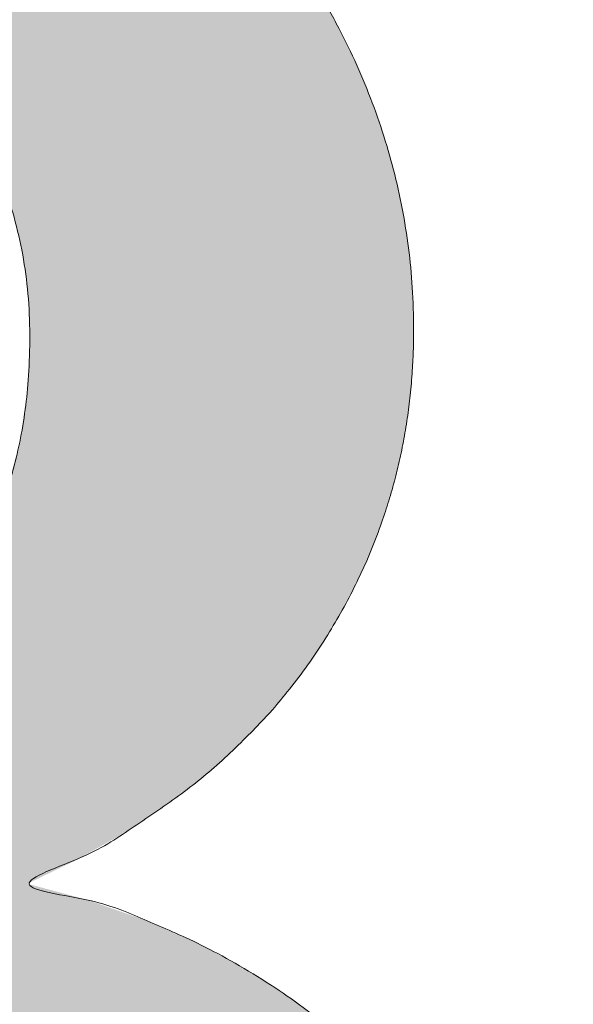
# Model space of a CAD drawing. Header units: inches. Extents: x -465 to -303, y -234 to 7.
# Tile 76 of 81: x -328.862 to -328.365, y 0.693 to 1.577. Entities that reach past the tile are written whole.
import ezdxf

# ---------------------------------------------------------------- set-up
doc = ezdxf.new("R2010")
doc.units = ezdxf.units.IN
doc.header["$LTSCALE"] = 32
doc.header["$MEASUREMENT"] = 0
doc.linetypes.add('Dash Style-1', pattern=[0.083328, 0.041656, -0.041672])
for name, color, linetype, lineweight in [('Black', 7, 'Continuous', 18), ('DashLine', 7, 'Dash Style-1', 13), ('DashLineFill', 7, 'Dash Style-1', 13), ('Drawing', 7, 'Continuous', 18), ('Metal-DeskStructure', 7, 'Continuous', 13), ('None', 7, 'Continuous', 18), ('Plastic-BracketCover', 7, 'Continuous', 13), ('SolidLine', 7, 'Continuous', 15), ('Wood_1-H', 7, 'Continuous', 13)]:
    doc.layers.add(name, color=color, linetype=linetype, lineweight=lineweight)
pattern_1 = [(45, (0, 0), (-1.61301565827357, 1.935715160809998), []), (45, (-1.0608, 1.0608), (-0.4723460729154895, 0.4167612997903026), [])]

# ---------------------------------------------------------------- blocks, each defined once
blk = doc.blocks.new('Group-9')
at = {"layer": 'Plastic-BracketCover', "color": 7}
for points, knots in [([(1.38164285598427, 0.884128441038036), (1.463766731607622, 0.884128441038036), (1.549581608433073, 0.884128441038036), (1.553272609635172, 0.8804374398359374), (1.555118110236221, 0.8730554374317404), (1.55696180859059, 0.8619824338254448), (1.55696180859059, 0.8453729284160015), (1.555118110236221, 0.8342999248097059), (1.553272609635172, 0.8269179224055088), (1.549581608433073, 0.8232269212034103), (1.463766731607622, 0.8232269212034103), (1.38164285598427, 0.8232269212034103), (1.255227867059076, 0.7604808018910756), (1.128812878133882, 0.6977346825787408), (1.119585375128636, 0.6940436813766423), (1.112203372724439, 0.692198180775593), (1.106666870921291, 0.6958891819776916), (1.104821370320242, 0.7106531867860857), (1.104821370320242, 0.7327991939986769), (1.106666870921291, 0.7457176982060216), (1.10851237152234, 0.7530997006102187), (1.114048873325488, 0.7567907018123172), (1.117739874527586, 0.7586362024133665), (1.181408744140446, 0.789086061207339), (1.245077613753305, 0.8195359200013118), (1.263532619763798, 0.8287634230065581), (1.304133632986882, 0.8453729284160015), (1.324432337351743, 0.8546004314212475), (1.324432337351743, 0.8555231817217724), (1.324432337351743, 0.856445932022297), (1.28383402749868, 0.871209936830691), (1.246923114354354, 0.8896649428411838), (1.18233149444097, 0.9201148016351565), (1.117739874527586, 0.9505646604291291), (1.114048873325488, 0.9524101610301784), (1.10851237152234, 0.9561011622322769), (1.106666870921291, 0.963483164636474), (1.104821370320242, 0.9745561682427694), (1.104821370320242, 0.9967021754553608), (1.107589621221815, 1.016079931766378), (1.121430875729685, 1.013311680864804), (1.128812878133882, 1.009620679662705), (1.255227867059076, 0.9468745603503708), (1.38164285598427, 0.884128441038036)], [0, 0, 0, 0.05246714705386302, 0.05482524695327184, 0.05718334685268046, 0.05954144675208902, 0.06189954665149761, 0.06484717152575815, 0.06779479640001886, 0.07074242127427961, 0.07369004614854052, 0.1392739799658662, 0.1392739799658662, 0.251980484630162, 0.251980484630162, 0.259917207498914, 0.267853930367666, 0.2757906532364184, 0.2837273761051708, 0.2916640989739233, 0.2996008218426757, 0.307537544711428, 0.31547426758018, 0.31547426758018, 0.4512108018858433, 0.4512108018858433, 0.4908944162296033, 0.5305780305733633, 0.5305780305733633, 0.5322202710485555, 0.5322202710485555, 0.6091019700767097, 0.6091019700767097, 0.7421406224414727, 0.7421406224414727, 0.7498287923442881, 0.7575169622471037, 0.7652051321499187, 0.7728933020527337, 0.7836567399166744, 0.8051836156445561, 0.8159470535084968, 0.8159470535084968, 1, 1, 1]), ([(1.132503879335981, 0.670086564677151), (1.139885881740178, 0.670086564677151), (1.149113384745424, 0.6682410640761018), (1.154649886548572, 0.6645500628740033), (1.15834088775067, 0.6608590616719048), (1.15834088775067, 0.5759669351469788), (1.15834088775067, 0.4947658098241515), (1.23400551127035, 0.4947658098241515), (1.309670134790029, 0.4947658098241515), (1.309670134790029, 0.5722759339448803), (1.309670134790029, 0.6516315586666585), (1.313361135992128, 0.655322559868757), (1.318897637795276, 0.6590135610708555), (1.328123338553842, 0.6608590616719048), (1.341041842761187, 0.6608590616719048), (1.350269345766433, 0.6590135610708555), (1.355805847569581, 0.655322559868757), (1.359496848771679, 0.6516315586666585), (1.359496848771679, 0.5722759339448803), (1.359496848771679, 0.4947658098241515), (1.452693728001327, 0.4947658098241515), (1.547736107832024, 0.4947658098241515), (1.553272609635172, 0.4910766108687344), (1.555118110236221, 0.4836946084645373), (1.55696180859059, 0.4726216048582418), (1.55696180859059, 0.4560120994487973), (1.555118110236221, 0.4449390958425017), (1.553272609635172, 0.4375570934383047), (1.547736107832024, 0.4338660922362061), (1.338274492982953, 0.4338660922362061), (1.117739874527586, 0.4338660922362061), (1.106666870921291, 0.4486300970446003), (1.106666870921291, 0.5565900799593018), (1.106666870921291, 0.6608590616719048), (1.11035787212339, 0.6645500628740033), (1.115894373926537, 0.6682410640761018), (1.126967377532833, 0.670086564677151), (1.132503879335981, 0.670086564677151)], [0, 0, 0, 0.005581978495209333, 0.01116395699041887, 0.0167459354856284, 0.02232791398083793, 0.1451300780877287, 0.1451300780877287, 0.2595592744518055, 0.2595592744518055, 0.3767794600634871, 0.3795704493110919, 0.3823614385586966, 0.3851524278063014, 0.3879434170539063, 0.3900366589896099, 0.3921299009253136, 0.3942231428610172, 0.3963163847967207, 0.4842315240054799, 0.4842315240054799, 0.5899392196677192, 0.5920324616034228, 0.5941257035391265, 0.5962189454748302, 0.598312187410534, 0.5999867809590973, 0.6016613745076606, 0.6033359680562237, 0.6050105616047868, 0.7933998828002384, 0.80512203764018, 0.8168441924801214, 0.9765556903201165, 0.9824167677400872, 0.988277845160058, 0.994138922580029, 1, 1, 1]), ([(1.237695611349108, 0.3644410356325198), (1.272760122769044, 0.3644410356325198), (1.326277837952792, 0.3422950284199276), (1.363187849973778, 0.3016940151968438), (1.385333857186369, 0.2426397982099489), (1.385333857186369, 0.1752790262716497), (1.385333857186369, 0.1503647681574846), (1.465612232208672, 0.1503647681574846), (1.549581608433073, 0.1503647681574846), (1.553272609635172, 0.1466755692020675), (1.555118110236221, 0.1392935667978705), (1.55696180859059, 0.1282205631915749), (1.55696180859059, 0.1116110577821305), (1.555118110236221, 0.1005380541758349), (1.553272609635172, 0.09315605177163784), (1.549581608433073, 0.08946505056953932), (1.339197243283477, 0.08946505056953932), (1.119585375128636, 0.08946505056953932), (1.106666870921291, 0.1042290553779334), (1.106666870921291, 0.161438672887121), (1.106666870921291, 0.2241847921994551), (1.11035787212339, 0.2500218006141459), (1.117739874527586, 0.2869300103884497), (1.139885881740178, 0.3238400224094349), (1.171259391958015, 0.3515225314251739), (1.213704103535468, 0.3644410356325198), (1.237695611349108, 0.3644410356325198)], [0, 0, 0, 0.06626756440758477, 0.13253512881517, 0.1988026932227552, 0.2650702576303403, 0.3039664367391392, 0.3039664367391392, 0.4292971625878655, 0.4350595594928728, 0.4408219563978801, 0.4465843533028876, 0.4523467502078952, 0.456956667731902, 0.4615665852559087, 0.4661765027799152, 0.4707864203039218, 0.728938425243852, 0.745073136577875, 0.7612078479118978, 0.8451067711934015, 0.8709223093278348, 0.8967378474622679, 0.922553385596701, 0.948368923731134, 0.9741844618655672, 1, 1, 1]), ([(1.243232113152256, 0.3016940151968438), (1.215549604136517, 0.3016940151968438), (1.178641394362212, 0.2813935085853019), (1.162031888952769, 0.2518673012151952), (1.156495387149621, 0.2204937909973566), (1.156495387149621, 0.1771245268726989), (1.156495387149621, 0.1503647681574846), (1.24600036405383, 0.1503647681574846), (1.335505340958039, 0.1503647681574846), (1.335505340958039, 0.1771245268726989), (1.335505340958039, 0.2297212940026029), (1.322586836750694, 0.2666295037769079), (1.296751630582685, 0.2906210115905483), (1.263532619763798, 0.3016940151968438), (1.243232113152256, 0.3016940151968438)], [0, 0, 0, 0.05309765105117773, 0.1061953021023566, 0.1592929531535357, 0.2123906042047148, 0.29793681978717, 0.29793681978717, 0.5840684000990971, 0.5840684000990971, 0.6696146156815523, 0.7522109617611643, 0.8348073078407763, 0.917403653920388, 1, 1, 1])]:
    blk.add_open_spline(points, degree=2, knots=knots, dxfattribs=at)
blk = doc.blocks.new('1BRPFY-Leg_Plate (2D)')
at = {"layer": 'DashLineFill', "linetype": 'Continuous', "lineweight": 13}
h = blk.add_hatch(dxfattribs=at)
h.set_pattern_fill('Steel', color=253, style=0, pattern_type=2)
h.set_pattern_definition(pattern_1)
edge = h.paths.add_edge_path()
edge.add_arc((-1.704724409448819, -1.704724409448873), 0.125984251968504, 179.9999999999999, 269.9999999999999)
edge.add_line((-1.704724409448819, -1.830708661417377), (1.704724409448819, -1.830708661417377))
edge.add_arc((1.704724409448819, -1.704724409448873), 0.125984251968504, 270.0000000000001, 360.0000000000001)
edge.add_line((1.830708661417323, -1.704724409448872), (1.830708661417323, 1.704724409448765))
edge.add_arc((1.704724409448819, 1.704724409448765), 0.1259842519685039, 0, 90)
edge.add_line((1.704724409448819, 1.830708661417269), (-1.704724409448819, 1.830708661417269))
edge.add_arc((-1.704724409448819, 1.704724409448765), 0.1259842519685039, 90, 180)
edge.add_line((-1.830708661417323, 1.704724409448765), (-1.830708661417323, -1.704724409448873))
at = {"layer": 'Plastic-BracketCover', "color": 7}
blk.add_blockref('Group-9', (0, 0), dxfattribs=at)
blk = doc.blocks.new('1BRPX5-Util_Bkt_Sm-F (2D)')
at = {"layer": 'DashLineFill', "linetype": 'Continuous', "lineweight": 13}
h = blk.add_hatch(dxfattribs=at)
h.set_pattern_fill('Steel', color=253, style=0, pattern_type=2)
h.set_pattern_definition(pattern_1)
edge = h.paths.add_edge_path()
edge.add_line((-4.468503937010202, 4.413385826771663), (-3.12992125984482, 4.413385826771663))
edge.add_line((-3.12992125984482, 4.413385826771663), (-3.12992125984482, -1.854330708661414))
edge.add_line((-3.12992125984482, -1.854330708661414), (-4.468503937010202, -1.854330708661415))
edge.add_line((-4.468503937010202, -1.854330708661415), (-4.468503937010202, -1.988188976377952))
edge.add_line((-4.468503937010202, -1.988188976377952), (-2.421259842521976, -1.988188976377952))
edge.add_line((-2.421259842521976, -1.988188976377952), (-2.421259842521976, -2.366141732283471))
edge.add_arc((-2.303149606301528, -2.366141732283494), 0.1181102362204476, 179.9999999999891, 270.000000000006)
edge.add_line((-2.303149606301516, -2.484251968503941), (2.303149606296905, -2.484251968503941))
edge.add_arc((2.303149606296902, -2.366141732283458), 0.1181102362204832, 270.0000000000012, 359.9999999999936)
edge.add_line((2.421259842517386, -2.366141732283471), (2.421259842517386, -1.988188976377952))
edge.add_line((2.421259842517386, -1.988188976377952), (4.468503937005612, -1.988188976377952))
edge.add_line((4.468503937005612, -1.988188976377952), (4.468503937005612, -1.854330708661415))
edge.add_line((4.468503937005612, -1.854330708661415), (3.12992125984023, -1.854330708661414))
edge.add_line((3.12992125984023, -1.854330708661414), (3.12992125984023, 4.413385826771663))
edge.add_line((3.12992125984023, 4.413385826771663), (4.468503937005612, 4.413385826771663))
edge.add_line((4.468503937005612, 4.413385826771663), (4.468503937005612, 4.547244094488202))
edge.add_line((4.468503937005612, 4.547244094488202), (2.421259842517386, 4.547244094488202))
edge.add_line((2.421259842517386, 4.547244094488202), (2.421259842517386, 4.925196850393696))
edge.add_arc((2.303149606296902, 4.925196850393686), 0.1181102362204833, 5.365542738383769e-12, 89.99999999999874)
edge.add_line((2.303149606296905, 5.043307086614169), (-2.303149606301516, 5.043307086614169))
edge.add_arc((-2.303149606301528, 4.92519685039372), 0.1181102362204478, 89.99999999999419, 180.0000000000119)
edge.add_line((-2.421259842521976, 4.925196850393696), (-2.421259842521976, 4.547244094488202))
edge.add_line((-2.421259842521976, 4.547244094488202), (-4.468503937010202, 4.547244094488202))
edge.add_line((-4.468503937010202, 4.547244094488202), (-4.468503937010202, 4.413385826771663))
blk = doc.blocks.new('Slate-LegBrace (2D)')
at = {"layer": 'DashLineFill', "linetype": 'Continuous', "lineweight": 13}
h = blk.add_hatch(dxfattribs=at)
h.set_pattern_fill('Steel', color=253, style=0, pattern_type=2)
h.set_pattern_definition(pattern_1)
edge = h.paths.add_edge_path()
edge.add_line((-2.199587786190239, 0.1351515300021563), (-1.374775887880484, 0.1351515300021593))
edge.add_arc((3.636636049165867e-15, 0.01355418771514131), 1.380142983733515, 5.054592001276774, 174.9454079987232, ccw=False)
edge.add_line((1.374775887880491, 0.1351515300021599), (2.199718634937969, 0.1351515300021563))
edge.add_arc((6.542437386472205e-05, 0.01705725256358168), 2.202821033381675, 3.07312710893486, 176.9268728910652)
h = blk.add_hatch(dxfattribs=at)
h.set_pattern_fill('Steel', color=253, style=0, pattern_type=2)
h.set_pattern_definition(pattern_1)
edge = h.paths.add_edge_path()
edge.add_line((-2.191696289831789, 0.2375138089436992), (-1.463739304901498, 0.2375137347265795))
edge.add_arc((6.542437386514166e-05, 0.017041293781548), 1.480314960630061, 8.565281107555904, 171.4347188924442, ccw=False)
edge.add_line((1.463870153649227, 0.2375137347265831), (2.191827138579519, 0.2375138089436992))
edge.add_line((2.191827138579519, 0.2375138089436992), (2.19971863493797, 0.1351515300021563))
edge.add_line((2.19971863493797, 0.1351515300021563), (1.374775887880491, 0.1351515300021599))
edge.add_arc((3.356894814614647e-15, 0.01355418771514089), 1.380142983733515, 5.054592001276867, 174.9454079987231)
edge.add_line((-1.374775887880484, 0.1351515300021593), (-2.19958778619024, 0.1351515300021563))
edge.add_line((-2.19958778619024, 0.1351515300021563), (-2.191696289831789, 0.2375138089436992))
h = blk.add_hatch(dxfattribs=at)
h.set_pattern_fill('Steel', color=253, style=0, pattern_type=2)
h.set_pattern_definition(pattern_1)
h.paths.add_polyline_path([(1.477721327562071, -0.2676096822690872), (1.477721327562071, -0.2375137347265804), (1.672015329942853, -0.2375137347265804), (1.672015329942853, -0.02575645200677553), (1.675765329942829, -0.02575645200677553), (1.675765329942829, 0.7034311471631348), (1.734820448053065, 0.762486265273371), (1.929210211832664, 0.762486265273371), (1.988265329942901, 0.7034311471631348), (1.988265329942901, -0.02575645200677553), (1.992015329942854, -0.02575645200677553), (1.992015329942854, -0.2375137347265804), (2.186309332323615, -0.2375137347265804), (2.186309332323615, -0.2676096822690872)])
h = blk.add_hatch(dxfattribs=at)
h.set_pattern_fill('Steel', color=253, style=0, pattern_type=2)
h.set_pattern_definition(pattern_1)
h.paths.add_polyline_path([(1.486912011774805, 0.237513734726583), (1.486912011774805, 0.2775137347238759), (1.542840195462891, 0.277513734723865), (1.542840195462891, 0.5187637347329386), (2.12119046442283, 0.5187637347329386), (2.12119046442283, 0.2775137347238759), (2.177118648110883, 0.2775137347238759), (2.177118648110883, 0.237513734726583)])
at = {"layer": 'DashLineFill', "flags": 128}
for points in [[(-2.199587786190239, 0.1351515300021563), (-1.374775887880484, 0.1351515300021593, -0.9154551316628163), (1.374775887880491, 0.1351515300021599), (2.199718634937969, 0.1351515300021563, 0.9477524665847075)], [(-2.191696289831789, 0.2375138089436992), (-1.463739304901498, 0.2375137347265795, -0.8606629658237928), (1.463870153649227, 0.2375137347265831), (2.191827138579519, 0.2375138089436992), (2.19971863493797, 0.1351515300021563), (1.374775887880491, 0.1351515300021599, 0.9154551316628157), (-1.374775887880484, 0.1351515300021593), (-2.19958778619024, 0.1351515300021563)]]:
    blk.add_lwpolyline(points, format="xyb", close=True, dxfattribs=at)
for points in [[(1.477721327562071, -0.2676096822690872), (1.477721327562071, -0.2375137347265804), (1.672015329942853, -0.2375137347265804), (1.672015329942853, -0.02575645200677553), (1.675765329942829, -0.02575645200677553), (1.675765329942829, 0.7034311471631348), (1.734820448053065, 0.762486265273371), (1.929210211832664, 0.762486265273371), (1.988265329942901, 0.7034311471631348), (1.988265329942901, -0.02575645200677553), (1.992015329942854, -0.02575645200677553), (1.992015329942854, -0.2375137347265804), (2.186309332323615, -0.2375137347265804), (2.186309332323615, -0.2676096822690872)], [(1.486912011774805, 0.237513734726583), (1.486912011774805, 0.2775137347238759), (1.542840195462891, 0.277513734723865), (1.542840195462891, 0.5187637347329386), (2.12119046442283, 0.5187637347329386), (2.12119046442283, 0.2775137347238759), (2.177118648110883, 0.2775137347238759), (2.177118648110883, 0.237513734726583)]]:
    blk.add_lwpolyline(points, close=True, dxfattribs=at)
blk = doc.blocks.new('TLLegSleeve (2D)')
at = {"layer": 'DashLineFill', "linetype": 'Continuous', "lineweight": 13}
h = blk.add_hatch(dxfattribs=at)
h.set_pattern_fill('Steel', color=253, style=0, pattern_type=2)
h.set_pattern_definition(pattern_1)
edge = h.paths.add_edge_path()
edge.add_line((1.08267716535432, 1.402343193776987), (1.08267716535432, 2.913385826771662))
edge.add_arc((-1.707523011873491e-13, 2.913385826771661), 1.08267716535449, 4.479377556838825e-14, 180)
edge.add_line((-1.082677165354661, 2.913385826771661), (-1.08267716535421, 1.402343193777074))
edge.add_arc((-1.332267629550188e-15, 2.886579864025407e-15), 1.771653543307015, 127.6698869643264, 412.330113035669)
edge.add_line((1.08267716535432, 1.402343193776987), (1.08267716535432, 1.402343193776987))
edge = h.paths.add_edge_path()
edge.add_arc((1.665334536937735e-15, 2.91338582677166), 0.7480314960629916, 180, 360)
edge.add_arc((1.665334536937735e-15, 2.91338582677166), 0.7480314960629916, 9.54166404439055e-15, 180)
edge.add_line((-0.7480314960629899, 2.91338582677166), (-0.7480314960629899, 2.91338582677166))
edge = h.paths.add_edge_path()
edge.add_arc((-1.723066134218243e-13, 5.70119602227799e-16), 1.437007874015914, 180, 360)
edge.add_arc((-1.723066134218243e-13, 9.149983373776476e-17), 1.437007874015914, 9.541664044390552e-15, 180)
edge.add_line((-1.437007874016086, 3.308097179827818e-16), (-1.437007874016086, 3.308097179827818e-16))
at = {"layer": 'DashLine', "color": 8, "flags": 128}
blk.add_lwpolyline([(1.653543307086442, 1.118599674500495e-14), (1.645581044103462, -0.1620755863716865), (1.621770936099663, -0.3225902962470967), (1.582342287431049, -0.4799982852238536), (1.527674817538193, -0.6327836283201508), (1.45829500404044, -0.7794749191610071), (1.374871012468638, -0.9186594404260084), (1.278206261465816, -1.048996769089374), (1.169231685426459, -1.169231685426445), (1.048996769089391, -1.278206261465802), (0.918659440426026, -1.374871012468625), (0.7794749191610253, -1.458295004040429), (0.6327836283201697, -1.527674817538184), (0.4799982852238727, -1.582342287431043), (0.3225902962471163, -1.621770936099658), (0.1620755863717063, -1.645581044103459), (8.723964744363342e-15, -1.653543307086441), (-0.162075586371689, -1.645581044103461), (-0.3225902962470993, -1.621770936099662), (-0.4799982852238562, -1.582342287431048), (-0.6327836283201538, -1.527674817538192), (-0.7794749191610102, -1.458295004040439), (-0.9186594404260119, -1.374871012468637), (-1.048996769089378, -1.278206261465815), (-1.169231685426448, -1.169231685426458), (-1.278206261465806, -1.048996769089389), (-1.374871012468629, -0.9186594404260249), (-1.458295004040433, -0.7794749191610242), (-1.527674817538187, -0.6327836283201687), (-1.582342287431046, -0.4799982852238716), (-1.621770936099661, -0.3225902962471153), (-1.645581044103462, -0.1620755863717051), (-1.653543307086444, -7.741682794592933e-15), (-1.645581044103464, 0.1620755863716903), (-1.621770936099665, 0.3225902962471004), (-1.582342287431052, 0.4799982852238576), (-1.527674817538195, 0.6327836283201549), (-1.458295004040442, 0.7794749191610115), (-1.37487101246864, 0.918659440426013), (-1.278206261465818, 1.048996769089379), (-1.169231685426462, 1.169231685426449), (-1.048996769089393, 1.278206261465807), (-0.9186594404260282, 1.37487101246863), (-0.7794749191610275, 1.458295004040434), (-0.6327836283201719, 1.527674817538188), (-0.479998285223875, 1.582342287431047), (-0.3225902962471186, 1.621770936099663), (-0.1620755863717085, 1.645581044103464), (-1.096189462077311e-14, 1.653543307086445), (0.1620755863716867, 1.645581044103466), (0.3225902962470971, 1.621770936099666), (0.479998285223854, 1.582342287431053), (0.6327836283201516, 1.527674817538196), (0.7794749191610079, 1.458295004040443), (0.9186594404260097, 1.374871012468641), (1.048996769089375, 1.278206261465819), (1.169231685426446, 1.169231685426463), (1.278206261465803, 1.048996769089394), (1.374871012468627, 0.9186594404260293), (1.458295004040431, 0.7794749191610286), (1.527674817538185, 0.6327836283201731), (1.582342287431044, 0.4799982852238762), (1.621770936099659, 0.3225902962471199), (1.64558104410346, 0.1620755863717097)], close=True, dxfattribs=at)
at = {"layer": 'DashLineFill', "flags": 128}
for points in [[(1.08267716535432, 1.402343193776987), (1.08267716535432, 2.913385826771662, 0.9999999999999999), (-1.082677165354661, 2.913385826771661), (-1.08267716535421, 1.402343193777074, 2.931618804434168), (1.08267716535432, 1.402343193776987)], [(-1.437007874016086, 3.308097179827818e-16, 0.9999999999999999), (1.437007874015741, 3.308097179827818e-16, 0.9999999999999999), (-1.437007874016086, 3.308097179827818e-16)]]:
    blk.add_lwpolyline(points, format="xyb", close=True, dxfattribs=at)
blk = doc.blocks.new('Group-11')
at = {"layer": 'SolidLine', "flags": 128}
blk.add_lwpolyline([(79.23228346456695, -5.31496062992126, -0.414213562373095), (80.94488188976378, -3.602362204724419, -0.4142135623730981), (82.65748031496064, -5.31496062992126, -0.4142135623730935), (80.94488188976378, -7.027559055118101, -0.414213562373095)], format="xyb", close=True, dxfattribs=at)
at = {"layer": 'Wood_1-H', "color": 7}
for name, p in [('1BRPX5-Util_Bkt_Sm-F (2D)', (80.94488188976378, -5.314960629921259)), ('TLLegSleeve (2D)', (80.94488188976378, -5.31496062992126)), ('Slate-LegBrace (2D)', (80.94488188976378, -5.31496062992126)), ('1BRPFY-Leg_Plate (2D)', (80.94488188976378, -5.31496062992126))]:
    blk.add_blockref(name, p, dxfattribs=at)
blk = doc.blocks.new('Group-12')
at = {"layer": 'None'}
blk.add_blockref('Group-11', (0, 0), dxfattribs=at)
blk = doc.blocks.new('SL Utility Cabinet (2D)')
at = {"layer": 'None'}
blk.add_blockref('Group-12', (0, 0), dxfattribs=at)
at = {"layer": 'Drawing', "color": 0, "flags": 1}
for tag in ['Tag', 'Catalog', 'Option1', 'Option2', 'Option3', 'Option4', 'Option5', 'Option6', 'Option7', 'Option8', 'Option9', 'Option10', 'Option11', 'Option12', 'Custom', 'FinishGroup', 'Discount', 'Item2', 'Item3', 'Item6', 'Item9', 'Item10', 'Item12', 'Item13', 'Item16', 'Item19', 'Item20', 'Item21', 'Item22', 'Item23', 'Item24', 'Item25', 'Item8', 'Item18', 'Item1', 'Item4', 'Item5', 'Item7', 'Item11', 'Item14', 'Item15', 'Item17']:
    blk.add_attdef(tag, (-51.58792002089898, 4.551681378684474), '', height=0.007086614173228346, dxfattribs=at)
blk = doc.blocks.new('TL14_lower_leg (2D)')
at = {"layer": 'DashLine', "flags": 128}
blk.add_lwpolyline([(-1.777195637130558e-14, 1.377952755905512), (0.1350629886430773, 1.371317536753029), (0.2688252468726, 1.351475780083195), (0.3999985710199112, 1.318618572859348), (0.5273196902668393, 1.27306234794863), (0.649562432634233, 1.215245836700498), (0.7655495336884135, 1.14572584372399), (0.8741639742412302, 1.065171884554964), (0.9743597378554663, 0.9743597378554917), (1.065171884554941, 0.8741639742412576), (1.14572584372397, 0.7655495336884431), (1.215245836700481, 0.6495624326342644), (1.273062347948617, 0.5273196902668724), (1.318618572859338, 0.3999985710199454), (1.351475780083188, 0.2688252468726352), (1.371317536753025, 0.1350629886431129), (1.377952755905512, 1.783045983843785e-14), (1.371317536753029, -0.1350629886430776), (1.351475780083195, -0.2688252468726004), (1.318618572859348, -0.3999985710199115), (1.27306234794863, -0.5273196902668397), (1.215245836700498, -0.6495624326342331), (1.145725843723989, -0.7655495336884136), (1.065171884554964, -0.8741639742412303), (0.9743597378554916, -0.9743597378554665), (0.8741639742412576, -1.065171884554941), (0.7655495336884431, -1.14572584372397), (0.6495624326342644, -1.215245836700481), (0.5273196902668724, -1.273062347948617), (0.3999985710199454, -1.318618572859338), (0.2688252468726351, -1.351475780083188), (0.135062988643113, -1.371317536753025), (1.777195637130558e-14, -1.377952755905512), (-0.1350629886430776, -1.371317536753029), (-0.2688252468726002, -1.351475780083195), (-0.3999985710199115, -1.318618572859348), (-0.5273196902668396, -1.27306234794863), (-0.6495624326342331, -1.215245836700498), (-0.7655495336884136, -1.14572584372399), (-0.8741639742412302, -1.065171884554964), (-0.9743597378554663, -0.9743597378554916), (-1.065171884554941, -0.8741639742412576), (-1.14572584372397, -0.7655495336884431), (-1.215245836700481, -0.6495624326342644), (-1.273062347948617, -0.5273196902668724), (-1.318618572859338, -0.3999985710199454), (-1.351475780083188, -0.2688252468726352), (-1.371317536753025, -0.1350629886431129), (-1.377952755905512, -1.783045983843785e-14), (-1.371317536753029, 0.1350629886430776), (-1.351475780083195, 0.2688252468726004), (-1.318618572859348, 0.3999985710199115), (-1.27306234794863, 0.5273196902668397), (-1.215245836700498, 0.6495624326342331), (-1.145725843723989, 0.7655495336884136), (-1.065171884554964, 0.8741639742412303), (-0.9743597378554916, 0.9743597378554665), (-0.8741639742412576, 1.065171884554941), (-0.7655495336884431, 1.14572584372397), (-0.6495624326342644, 1.215245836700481), (-0.5273196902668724, 1.273062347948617), (-0.3999985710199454, 1.318618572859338), (-0.2688252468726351, 1.351475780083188), (-0.135062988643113, 1.371317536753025)], close=True, dxfattribs=at)
blk = doc.blocks.new('Group-45')
at = {"layer": 'DashLineFill', "linetype": 'Continuous', "lineweight": 13}
h = blk.add_hatch(dxfattribs=at)
h.set_pattern_fill('Steel', color=253, style=0, pattern_type=2)
h.set_pattern_definition(pattern_1)
h.paths.add_polyline_path([(-2.066929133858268, 1.397637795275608), (2.066929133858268, 1.397637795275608), (2.066929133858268, 0.1377952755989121), (2.106299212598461, 0.1377952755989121), (2.106299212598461, -0.1377952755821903), (2.066929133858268, -0.1377952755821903), (2.066929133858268, -5.275590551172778), (2.106299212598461, -5.275590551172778), (2.106299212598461, -5.55118110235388), (2.066929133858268, -5.55118110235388), (2.066929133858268, -5.82677165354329), (-2.066929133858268, -5.82677165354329), (-2.066929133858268, -5.55118110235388), (-2.106299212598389, -5.55118110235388), (-2.106299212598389, -5.275590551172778), (-2.066929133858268, -5.275590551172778), (-2.066929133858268, -0.1377952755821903), (-2.106299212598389, -0.1377952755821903), (-2.106299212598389, 0.1377952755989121), (-2.066929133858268, 0.1377952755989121)])
blk = doc.blocks.new('TL14_upper_leg (2D)')
at = {"layer": 'DashLine', "color": 7}
blk.add_blockref('Group-45', (0, 0), dxfattribs=at)
blk = doc.blocks.new('1BRPT9-Bracket (2D)')
at = {"layer": 'DashLineFill', "linetype": 'Continuous', "lineweight": 13}
h = blk.add_hatch(dxfattribs=at)
h.set_pattern_fill('Steel', color=253, style=0, pattern_type=2)
h.set_pattern_definition(pattern_1)
edge = h.paths.add_edge_path()
edge.add_arc((1.677931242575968, -8.488188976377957), 0.2519685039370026, 269.999999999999, 360.0000000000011)
edge.add_line((1.929899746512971, -8.488188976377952), (1.929899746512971, -7.480314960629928))
edge.add_line((1.929899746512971, -7.480314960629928), (2.323600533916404, -7.480314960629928))
edge.add_line((2.323600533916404, -7.480314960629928), (2.323600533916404, 7.461135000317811))
edge.add_line((2.323600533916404, 7.461135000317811), (1.929899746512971, 7.480314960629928))
edge.add_line((1.929899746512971, 7.480314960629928), (1.929899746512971, 8.488188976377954))
edge.add_arc((1.677931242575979, 8.488188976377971), 0.2519685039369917, 359.999999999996, 450.0000000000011)
edge.add_line((1.677931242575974, 8.740157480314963), (-2.32206875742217, 8.740157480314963))
edge.add_line((-2.32206875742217, 8.740157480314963), (-2.32206875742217, -8.74015748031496))
edge.add_line((-2.32206875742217, -8.74015748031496), (1.677931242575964, -8.74015748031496))
h = blk.add_hatch(dxfattribs=at)
h.set_pattern_fill('Steel', color=253, style=0, pattern_type=2)
h.set_pattern_definition(pattern_1)
h.paths.add_polyline_path([(-1.337816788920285, -6.918786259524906), (-1.346499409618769, -6.918359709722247), (-1.355098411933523, -6.917084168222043), (-1.363530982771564, -6.914971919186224), (-1.371715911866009, -6.912043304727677), (-1.379574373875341, -6.908326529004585), (-1.387030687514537, -6.903857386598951), (-1.394013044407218, -6.898678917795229), (-1.400454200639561, -6.892840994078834), (-1.406292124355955, -6.886399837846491), (-1.411470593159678, -6.87941748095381), (-1.41593973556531, -6.871961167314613), (-1.419656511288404, -6.864102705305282), (-1.42258512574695, -6.855917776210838), (-1.424697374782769, -6.847485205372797), (-1.425972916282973, -6.838886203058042), (-1.426399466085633, -6.830203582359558), (-1.425972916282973, -6.821520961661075), (-1.424697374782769, -6.81292195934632), (-1.42258512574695, -6.804489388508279), (-1.419656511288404, -6.796304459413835), (-1.41593973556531, -6.788445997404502), (-1.411470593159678, -6.780989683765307), (-1.406292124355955, -6.774007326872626), (-1.400454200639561, -6.767566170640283), (-1.394013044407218, -6.761728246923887), (-1.387030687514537, -6.756549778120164), (-1.379574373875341, -6.752080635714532), (-1.371715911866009, -6.748363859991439), (-1.363530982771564, -6.745435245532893), (-1.355098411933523, -6.743322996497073), (-1.346499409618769, -6.74204745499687), (-1.337816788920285, -6.74162090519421), (-1.329134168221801, -6.74204745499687), (-1.320535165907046, -6.743322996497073), (-1.312102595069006, -6.745435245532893), (-1.303917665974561, -6.748363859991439), (-1.296059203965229, -6.752080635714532), (-1.288602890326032, -6.756549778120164), (-1.281620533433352, -6.761728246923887), (-1.275179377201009, -6.767566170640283), (-1.269341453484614, -6.774007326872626), (-1.264162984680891, -6.780989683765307), (-1.259693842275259, -6.788445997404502), (-1.255977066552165, -6.796304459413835), (-1.253048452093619, -6.804489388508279), (-1.250936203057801, -6.81292195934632), (-1.249660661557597, -6.821520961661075), (-1.249234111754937, -6.830203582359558), (-1.249660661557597, -6.838886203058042), (-1.250936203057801, -6.847485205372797), (-1.253048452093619, -6.855917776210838), (-1.255977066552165, -6.864102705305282), (-1.259693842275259, -6.871961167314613), (-1.264162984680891, -6.87941748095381), (-1.269341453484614, -6.886399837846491), (-1.275179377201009, -6.892840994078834), (-1.281620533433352, -6.898678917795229), (-1.288602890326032, -6.903857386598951), (-1.296059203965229, -6.908326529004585), (-1.303917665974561, -6.912043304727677), (-1.312102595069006, -6.914971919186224), (-1.320535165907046, -6.917084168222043), (-1.329134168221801, -6.918359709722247)])
at = {"layer": 'DashLineFill', "flags": 128}
blk.add_lwpolyline([(-1.337816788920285, -6.918786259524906), (-1.346499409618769, -6.918359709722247), (-1.355098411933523, -6.917084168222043), (-1.363530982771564, -6.914971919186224), (-1.371715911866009, -6.912043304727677), (-1.379574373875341, -6.908326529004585), (-1.387030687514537, -6.903857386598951), (-1.394013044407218, -6.898678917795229), (-1.400454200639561, -6.892840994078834), (-1.406292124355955, -6.886399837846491), (-1.411470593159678, -6.87941748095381), (-1.41593973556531, -6.871961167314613), (-1.419656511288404, -6.864102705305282), (-1.42258512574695, -6.855917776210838), (-1.424697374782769, -6.847485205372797), (-1.425972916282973, -6.838886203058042), (-1.426399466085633, -6.830203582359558), (-1.425972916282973, -6.821520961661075), (-1.424697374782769, -6.81292195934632), (-1.42258512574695, -6.804489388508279), (-1.419656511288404, -6.796304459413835), (-1.41593973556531, -6.788445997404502), (-1.411470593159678, -6.780989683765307), (-1.406292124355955, -6.774007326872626), (-1.400454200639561, -6.767566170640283), (-1.394013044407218, -6.761728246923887), (-1.387030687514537, -6.756549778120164), (-1.379574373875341, -6.752080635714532), (-1.371715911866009, -6.748363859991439), (-1.363530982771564, -6.745435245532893), (-1.355098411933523, -6.743322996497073), (-1.346499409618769, -6.74204745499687), (-1.337816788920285, -6.74162090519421), (-1.329134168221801, -6.74204745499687), (-1.320535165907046, -6.743322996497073), (-1.312102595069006, -6.745435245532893), (-1.303917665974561, -6.748363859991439), (-1.296059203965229, -6.752080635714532), (-1.288602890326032, -6.756549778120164), (-1.281620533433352, -6.761728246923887), (-1.275179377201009, -6.767566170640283), (-1.269341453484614, -6.774007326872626), (-1.264162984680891, -6.780989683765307), (-1.259693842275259, -6.788445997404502), (-1.255977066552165, -6.796304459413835), (-1.253048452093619, -6.804489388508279), (-1.250936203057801, -6.81292195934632), (-1.249660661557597, -6.821520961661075), (-1.249234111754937, -6.830203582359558), (-1.249660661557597, -6.838886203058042), (-1.250936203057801, -6.847485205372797), (-1.253048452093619, -6.855917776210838), (-1.255977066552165, -6.864102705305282), (-1.259693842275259, -6.871961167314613), (-1.264162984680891, -6.87941748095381), (-1.269341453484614, -6.886399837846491), (-1.275179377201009, -6.892840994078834), (-1.281620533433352, -6.898678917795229), (-1.288602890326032, -6.903857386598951), (-1.296059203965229, -6.908326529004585), (-1.303917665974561, -6.912043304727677), (-1.312102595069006, -6.914971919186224), (-1.320535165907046, -6.917084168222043), (-1.329134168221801, -6.918359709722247)], close=True, dxfattribs=at)
blk = doc.blocks.new('Group-71')
at = {"layer": 'Metal-DeskStructure', "linetype": 'Continuous', "lineweight": 0, "true_color": 0xff0000}
blk.add_hatch(color=1, dxfattribs=at).paths.add_polyline_path([(0.07759731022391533, -0.5856299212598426), (0.4220854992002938, -0.516732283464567), (0.4355843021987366, -0.5785483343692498), (0.4507819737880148, -0.6358900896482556), (0.4676785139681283, -0.6887575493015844), (0.4862739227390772, -0.7371507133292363), (0.5065682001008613, -0.7810695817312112), (0.5285613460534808, -0.8205141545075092), (0.5522533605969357, -0.8554844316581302), (0.5776442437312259, -0.8859804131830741), (0.6055245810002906, -0.912473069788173), (0.6366849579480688, -0.9354333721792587), (0.6711253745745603, -0.9548613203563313), (0.7088458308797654, -0.9707569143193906), (0.7498463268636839, -0.9831201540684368), (0.7941268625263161, -0.9919510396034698), (0.8416874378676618, -0.9972495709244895), (0.8925280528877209, -0.9990157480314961), (0.9512658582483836, -0.9966944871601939), (1.006370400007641, -0.9897307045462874), (1.057841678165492, -0.9781244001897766), (1.105679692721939, -0.9618755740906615), (1.149884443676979, -0.940984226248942), (1.190455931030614, -0.9154503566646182), (1.227394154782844, -0.8852739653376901), (1.260699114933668, -0.8504550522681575), (1.290219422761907, -0.8122047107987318), (1.31580368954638, -0.7717340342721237), (1.337451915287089, -0.7290430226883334), (1.355164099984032, -0.6841316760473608), (1.36894024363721, -0.6369999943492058), (1.378780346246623, -0.5876479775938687), (1.384684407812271, -0.5360756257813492), (1.386652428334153, -0.4822829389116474), (1.384583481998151, -0.4309545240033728), (1.378376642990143, -0.3819305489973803), (1.368031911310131, -0.33521101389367), (1.353549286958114, -0.2907959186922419), (1.334928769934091, -0.248685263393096), (1.312170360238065, -0.2088790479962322), (1.285274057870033, -0.1713772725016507), (1.254239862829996, -0.1361799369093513), (1.220009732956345, -0.1042626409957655), (1.183525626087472, -0.07660098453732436), (1.144787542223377, -0.05319496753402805), (1.10379548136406, -0.03404458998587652), (1.06054944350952, -0.01914985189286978), (1.015049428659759, -0.008510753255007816), (0.9672954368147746, -0.00212729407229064), (0.9172874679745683, 5.25655281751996e-07), (0.8956562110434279, -0.0005377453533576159), (0.8727465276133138, -0.00215255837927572), (0.8485584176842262, -0.00484391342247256), (0.823091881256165, -0.008611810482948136), (0.7963469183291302, -0.01345624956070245), (0.7683235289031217, -0.0193772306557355), (0.7390217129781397, -0.02637475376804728), (0.7084414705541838, -0.0344488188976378), (0.7418142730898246, 0.2411417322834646), (0.748895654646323, 0.2403850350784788), (0.755607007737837, 0.2397292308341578), (0.7619483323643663, 0.2391743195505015), (0.7679196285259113, 0.2387203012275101), (0.7735208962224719, 0.2383671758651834), (0.778752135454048, 0.2381149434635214), (0.7836133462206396, 0.2379636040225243), (0.7881045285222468, 0.2379131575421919), (0.8317039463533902, 0.2394186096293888), (0.8742268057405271, 0.2439349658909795), (0.9156731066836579, 0.251462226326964), (0.9560428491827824, 0.2620003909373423), (0.9953360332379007, 0.2755494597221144), (1.033552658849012, 0.2921094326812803), (1.070692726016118, 0.31168030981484), (1.106756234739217, 0.3342620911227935), (1.140061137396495, 0.3599725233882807), (1.168925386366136, 0.3889293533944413), (1.193348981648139, 0.4211325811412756), (1.213331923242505, 0.4565822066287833), (1.228874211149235, 0.4952782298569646), (1.239975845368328, 0.5372206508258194), (1.246636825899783, 0.5824094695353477), (1.248857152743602, 0.6308446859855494), (1.247141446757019, 0.669818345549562), (1.24199432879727, 0.7070762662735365), (1.233415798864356, 0.7426184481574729), (1.221405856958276, 0.7764448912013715), (1.20596450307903, 0.808555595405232), (1.187091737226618, 0.8389505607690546), (1.164787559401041, 0.8676297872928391), (1.139051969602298, 0.8945932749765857), (1.110608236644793, 0.9190672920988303), (1.08017962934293, 0.940278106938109), (1.04776614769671, 0.9582257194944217), (1.013367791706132, 0.9729101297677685), (0.9769845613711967, 0.9843313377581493), (0.9386164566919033, 0.9924893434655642), (0.8982634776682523, 0.9973841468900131), (0.8559256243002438, 0.9990157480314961), (0.8137646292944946, 0.9974009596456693), (0.7734034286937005, 0.992556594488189), (0.7348420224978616, 0.9844826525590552), (0.698080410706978, 0.9731791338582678), (0.6631185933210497, 0.9586460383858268), (0.6299565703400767, 0.9408833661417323), (0.5985943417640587, 0.9198911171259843), (0.569031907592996, 0.8956692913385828), (0.5416561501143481, 0.8682178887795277), (0.5168539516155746, 0.837536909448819), (0.4946253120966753, 0.8036263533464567), (0.4749702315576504, 0.766486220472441), (0.4578887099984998, 0.7261165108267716), (0.4433807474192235, 0.6825172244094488), (0.4314463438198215, 0.6356883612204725), (0.4220854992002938, 0.5856299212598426), (0.07759731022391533, 0.6545275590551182), (0.09415750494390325, 0.7262006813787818), (0.1153097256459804, 0.793735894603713), (0.1410539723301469, 0.8571331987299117), (0.1713902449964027, 0.9163925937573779), (0.2063185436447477, 0.9715140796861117), (0.245838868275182, 1.022497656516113), (0.2899512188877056, 1.069343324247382), (0.3386555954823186, 1.112051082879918), (0.3912118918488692, 1.15014996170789), (0.4468800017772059, 1.183168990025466), (0.5056599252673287, 1.211108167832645), (0.5675516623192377, 1.233967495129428), (0.6325552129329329, 1.251746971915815), (0.7006705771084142, 1.264446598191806), (0.7718977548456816, 1.2720663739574), (0.8462367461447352, 1.274606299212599), (0.8979352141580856, 1.273260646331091), (0.9486076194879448, 1.26922368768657), (0.9982539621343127, 1.262495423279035), (1.04687424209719, 1.253075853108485), (1.094468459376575, 1.240964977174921), (1.141036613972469, 1.226162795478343), (1.186578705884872, 1.208669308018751), (1.231094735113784, 1.188484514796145), (1.273802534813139, 1.165970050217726), (1.313919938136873, 1.141487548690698), (1.351446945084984, 1.115037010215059), (1.386383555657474, 1.08661843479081), (1.418729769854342, 1.056231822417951), (1.448485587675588, 1.023877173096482), (1.475651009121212, 0.9895544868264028), (1.500226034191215, 0.9532637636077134), (1.522050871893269, 0.9157114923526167), (1.54096573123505, 0.8776041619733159), (1.556970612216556, 0.8389417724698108), (1.570065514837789, 0.7997243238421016), (1.580250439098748, 0.7599518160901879), (1.587525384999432, 0.7196242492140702), (1.591890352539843, 0.6787416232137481), (1.59334534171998, 0.6373039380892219), (1.591982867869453, 0.5979265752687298), (1.587895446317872, 0.5594575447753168), (1.581083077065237, 0.5218968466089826), (1.571545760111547, 0.4852444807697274), (1.559283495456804, 0.4495004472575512), (1.544296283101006, 0.4146647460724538), (1.526584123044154, 0.3807373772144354), (1.506147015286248, 0.3477183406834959), (1.483018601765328, 0.3159776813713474), (1.457232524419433, 0.2858854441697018), (1.428788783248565, 0.2574416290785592), (1.397687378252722, 0.2306462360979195), (1.363928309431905, 0.2054992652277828), (1.327511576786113, 0.1820007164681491), (1.288437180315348, 0.1601505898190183), (1.246705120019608, 0.1399488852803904), (1.301220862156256, 0.125289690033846), (1.352809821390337, 0.1071485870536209), (1.401471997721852, 0.08552557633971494), (1.447207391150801, 0.06042065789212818), (1.490016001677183, 0.03183383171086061), (1.529897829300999, -0.0002349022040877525), (1.566852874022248, -0.03578554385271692), (1.600881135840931, -0.07481809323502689), (1.631410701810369, -0.1168615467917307), (1.657869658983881, -0.1614449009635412), (1.680258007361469, -0.2085681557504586), (1.698575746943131, -0.2582313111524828), (1.712822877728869, -0.3104343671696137), (1.722999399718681, -0.3651773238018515), (1.729105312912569, -0.422460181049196), (1.731140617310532, -0.4822829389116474), (1.727372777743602, -0.5635942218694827), (1.716069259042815, -0.6417432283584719), (1.697230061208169, -0.716729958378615), (1.670855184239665, -0.788554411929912), (1.636944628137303, -0.857216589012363), (1.595498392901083, -0.9227164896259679), (1.546516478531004, -0.9850541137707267), (1.489998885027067, -1.044229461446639), (1.427728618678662, -1.098224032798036), (1.361488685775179, -1.145019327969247), (1.291279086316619, -1.184615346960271), (1.217099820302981, -1.217012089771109), (1.138950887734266, -1.242209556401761), (1.056832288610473, -1.260207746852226), (0.9707440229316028, -1.271006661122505), (0.8806860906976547, -1.274606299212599), (0.7992907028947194, -1.271612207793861), (0.7214276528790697, -1.262629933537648), (0.6470969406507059, -1.24765947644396), (0.5762985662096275, -1.226700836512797), (0.5090325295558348, -1.199754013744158), (0.4452988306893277, -1.166819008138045), (0.3850974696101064, -1.127895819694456), (0.3284284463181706, -1.082984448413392), (0.2764692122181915, -1.033296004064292), (0.2303972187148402, -0.980041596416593), (0.1902124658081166, -0.9232212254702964), (0.1559149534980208, -0.8628348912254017), (0.1275046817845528, -0.798882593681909), (0.1049816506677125, -0.7313643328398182), (0.08834586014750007, -0.6602801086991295)])
at = {"layer": 'Metal-DeskStructure', "color": 7}
blk.add_open_spline([(0.07759731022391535, -0.5856299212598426), (0.2498414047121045, -0.5511811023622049), (0.4220854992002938, -0.516732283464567), (0.4726829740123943, -0.7729450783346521), (0.6826055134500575, -0.999015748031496), (1.134745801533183, -0.999015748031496), (1.386652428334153, -0.701894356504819), (1.386652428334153, -0.2723603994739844), (1.121827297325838, 5.25655281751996e-07), (0.8333192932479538, 5.25655281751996e-07), (0.7084414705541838, -0.0344488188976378), (0.7251278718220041, 0.1033464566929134), (0.7418142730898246, 0.2411417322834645), (0.770879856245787, 0.2379131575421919), (0.9646553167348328, 0.2379131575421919), (1.248857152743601, 0.4306110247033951), (1.248857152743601, 0.7901708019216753), (1.029246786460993, 0.999015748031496), (0.6836820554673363, 0.999015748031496), (0.4543817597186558, 0.7923228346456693), (0.4220854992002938, 0.5856299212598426), (0.2498414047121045, 0.6200787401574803), (0.07759731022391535, 0.6545275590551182), (0.1346540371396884, 0.9494958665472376), (0.5426571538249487, 1.274606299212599), (1.05508274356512, 1.274606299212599), (1.407106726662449, 1.102362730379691), (1.59334534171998, 0.8041647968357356), (1.59334534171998, 0.477977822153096), (1.418948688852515, 0.2174588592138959), (1.246705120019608, 0.1399488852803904), (1.470621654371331, 0.08827591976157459), (1.731140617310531, -0.2379121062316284), (1.731140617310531, -0.8138526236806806), (1.248857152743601, -1.274606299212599), (0.5480398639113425, -1.274606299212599), (0.1088170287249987, -0.8913625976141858), (0.07759731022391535, -0.5856299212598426)], degree=2, knots=[0, 0, 0, 0.02441077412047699, 0.02441077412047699, 0.06070428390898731, 0.09699779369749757, 0.1388748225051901, 0.1807518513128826, 0.2207813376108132, 0.2608108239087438, 0.2772438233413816, 0.2772438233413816, 0.2948514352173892, 0.2948514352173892, 0.2985612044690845, 0.3365858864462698, 0.3746105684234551, 0.4048668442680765, 0.4351231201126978, 0.4651912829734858, 0.4952594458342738, 0.4952594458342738, 0.5205061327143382, 0.5205061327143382, 0.5636873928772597, 0.6068686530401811, 0.6365749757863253, 0.6662812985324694, 0.6959876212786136, 0.7243525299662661, 0.7527174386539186, 0.7527174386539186, 0.7872277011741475, 0.8217379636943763, 0.8685625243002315, 0.9153870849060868, 0.9576935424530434, 1, 1, 1], dxfattribs=at)
blk = doc.blocks.new('SlateLegLocator-L3')
at = {"color": 255, "linetype": 'Dash Style-1', "lineweight": 5}
blk.add_wipeout([(-2.106299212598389, 1.3779527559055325), (2.10629921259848, 1.3779527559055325), (2.10629921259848, -5.807086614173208), (-2.106299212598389, -5.807086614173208)], dxfattribs=at).dxf.layer = 'Black'
at = {"layer": 'Metal-DeskStructure', "color": 7}
blk.add_blockref('Group-71', (0, 0), dxfattribs=at)
blk = doc.blocks.new('Group-73')
at = {"layer": 'None', "color": 7, "rotation": 180}
blk.add_blockref('1BRPT9-Bracket (2D)', (80.94488188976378, -11.41732283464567), dxfattribs=at)
at = {"layer": 'None', "color": 7}
for name in ['TL14_upper_leg (2D)', 'TL14_lower_leg (2D)']:
    blk.add_blockref(name, (80.94488188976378, -5.31496062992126), dxfattribs=at)
blk.add_blockref('SlateLegLocator-L3', (80.94488188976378, -5.31496062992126), dxfattribs=at)
blk = doc.blocks.new('Group-80')
at = {"layer": 'None'}
blk.add_blockref('Group-73', (0, 0), dxfattribs=at)
blk = doc.blocks.new('SL L Desk (2D)')
at = {"layer": 'None'}
blk.add_blockref('Group-80', (0, 0), dxfattribs=at)
at = {"layer": 'Drawing', "color": 0, "flags": 1}
for tag in ['Tag', 'Catalog', 'Option1', 'Option2', 'Option3', 'Option4', 'Option5', 'Option6', 'Option7', 'Option8', 'Option9', 'Option10', 'Option11', 'Option12', 'Custom', 'FinishGroup', 'Discount', 'Item2', 'Item3', 'Item6', 'Item9', 'Item10', 'Item12', 'Item13', 'Item16', 'Item19', 'Item20', 'Item21', 'Item22', 'Item23', 'Item24', 'Item25', 'Item8', 'Item18', 'Item1', 'Item4', 'Item5', 'Item7', 'Item11', 'Item14', 'Item15', 'Item17']:
    blk.add_attdef(tag, (-51.58772091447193, -67.0772036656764), '', height=0.007086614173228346, dxfattribs=at)

msp = doc.modelspace()

# ---------------------------------------------------------------- block references
at = {"layer": 'Drawing'}
msp.add_blockref('SL Utility Cabinet (2D)', (-411.0472440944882, 5.976377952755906), dxfattribs=at)

# ---------------------------------------------------------------- next in the draw order: block references
msp.add_blockref('SL L Desk (2D)', (-411.0470449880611, 5.976377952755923), dxfattribs=at)

doc.saveas('drawing.dxf')
